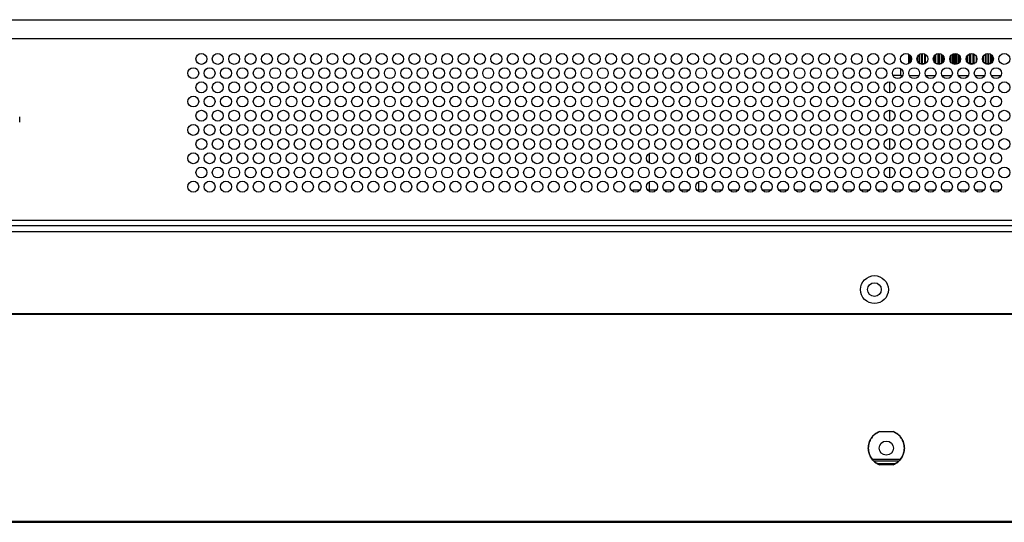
# Model space of a CAD drawing. Header units: millimetres. Extents: x 3619 to 4737, y 1503 to 2366.
# Tile 35 of 256: x 4068 to 4128, y 1645 to 1675. Entities that reach past the tile are written whole.
import ezdxf

# ---------------------------------------------------------------- set-up
doc = ezdxf.new("R2010")
doc.units = ezdxf.units.MM

msp = doc.modelspace()

# ---------------------------------------------------------------- linework, layer by layer
at = {"color": 7, "linetype": 'Continuous', "lineweight": 30}
for p, q in [((3961.5696, 1675.2367), (4201.9906, 1675.2367)), ((4201.9906, 1674.07), (3962.2363, 1674.07)), ((4122.3071, 1673.1356), (4122.3071, 1672.5807)), ((4122.3153, 1673.1314), (4122.3153, 1672.5807)), ((4122.3201, 1673.1288), (4122.3201, 1672.5807)), ((4122.3449, 1673.1138), (4122.3449, 1672.5807)), ((4122.3547, 1673.107), (4122.3547, 1672.5807)), ((4122.3959, 1673.0718), (4122.3959, 1672.6015)), ((4122.4105, 1673.0562), (4122.4105, 1672.6171)), ((4122.4678, 1672.9637), (4122.4678, 1672.7096)), ((4122.8348, 1672.9113), (4122.8348, 1672.762)), ((4122.9507, 1673.0964), (4122.9507, 1672.5807)), ((4122.9869, 1673.1217), (4122.9869, 1672.5807)), ((4123.1154, 1673.1671), (4123.1154, 1672.5807)), ((4123.1551, 1673.17), (4123.1551, 1672.5807)), ((4123.2952, 1673.1412), (4123.2952, 1672.5807)), ((4123.3382, 1673.1181), (4123.3382, 1672.5807)), ((4123.8837, 1673.0237), (4123.8837, 1672.6497)), ((4123.9105, 1673.0581), (4123.9105, 1672.6152)), ((4123.961, 1673.1044), (4123.961, 1672.5807)), ((4124.0944, 1673.1636), (4124.0944, 1672.5573)), ((4124.1353, 1673.1691), (4124.1353, 1672.5807)), ((4124.1876, 1673.1688), (4124.1876, 1672.5807)), ((4124.3124, 1673.1329), (4124.3124, 1672.5573)), ((4124.3671, 1673.0976), (4124.3671, 1672.5807)), ((4124.4207, 1673.0439), (4124.4207, 1672.6294)), ((4124.8439, 1672.9436), (4124.8439, 1672.7298)), ((4124.8988, 1673.0443), (4124.8988, 1672.6291)), ((4124.9921, 1673.1249), (4124.9921, 1672.5573)), ((4125.0851, 1673.1616), (4125.0851, 1672.5807)), ((4125.14, 1673.1694), (4125.14, 1672.5807)), ((4125.2212, 1673.1643), (4125.2212, 1672.5573)), ((4125.3256, 1673.1258), (4125.3256, 1672.5807)), ((4125.3801, 1673.0867), (4125.3801, 1672.5866)), ((4125.4485, 1673.0031), (4125.4485, 1672.6702)), ((4125.8489, 1672.9574), (4125.8489, 1672.716)), ((4125.8902, 1673.0329), (4125.8902, 1672.6404)), ((4126.0234, 1673.1409), (4126.0234, 1672.5807)), ((4126.074, 1673.1588), (4126.074, 1672.5807)), ((4126.1012, 1673.1648), (4126.1012, 1672.5573)), ((4126.2419, 1673.1597), (4126.2419, 1672.5807)), ((4126.2903, 1673.1433), (4126.2903, 1672.5807)), ((4126.3032, 1673.1375), (4126.3032, 1672.5573)), ((4126.4504, 1672.9997), (4126.4504, 1672.6736)), ((4126.8704, 1673.0023), (4126.8704, 1672.6711)), ((4126.9992, 1673.1289), (4126.9992, 1672.5807)), ((4127.0355, 1673.146), (4127.0355, 1672.5807)), ((4127.1518, 1673.1699), (4127.1518, 1672.5807)), ((4127.1841, 1673.1691), (4127.1841, 1672.5807)), ((4127.2869, 1673.1447), (4127.2869, 1672.5807)), ((4127.3152, 1673.1315), (4127.3152, 1672.5807)), ((4127.4037, 1673.0637), (4127.4037, 1672.6096)), ((4127.4276, 1673.035), (4127.4276, 1672.6384)), ((4122.307, 1672.5807), (4122.3612, 1672.5712)), ((4122.3071, 1672.5807), (4122.3532, 1672.5727)), ((4122.3542, 1672.5735), (4122.3153, 1672.5807)), ((4122.3153, 1672.5807), (4122.3201, 1672.5807)), ((4122.3201, 1672.5807), (4122.3558, 1672.5749)), ((4122.3594, 1672.5778), (4122.3449, 1672.5807)), ((4122.3449, 1672.5807), (4122.3547, 1672.5807)), ((4122.4871, 1672.8991), (4122.4871, 1672.7742)), ((4122.9954, 1672.5573), (4122.9507, 1672.5807)), ((4122.9507, 1672.5807), (4122.9869, 1672.5807)), ((4122.9869, 1672.5807), (4123.1461, 1672.5573)), ((4122.9878, 1672.5584), (4122.9954, 1672.5573)), ((4123.3235, 1672.5464), (4122.9958, 1672.5464)), ((4123.1461, 1672.5573), (4123.1154, 1672.5807)), ((4123.1154, 1672.5807), (4123.1551, 1672.5807)), ((4123.1551, 1672.5807), (4123.3116, 1672.5573)), ((4123.3116, 1672.5573), (4123.2952, 1672.5807)), ((4123.2952, 1672.5807), (4123.3382, 1672.5807)), ((4123.3382, 1672.5807), (4123.359, 1672.5775)), ((4123.4888, 1672.8895), (4123.4888, 1672.7838)), ((4123.961, 1672.5807), (4124.0944, 1672.5573)), ((4124.3235, 1672.5464), (4123.9958, 1672.5464)), ((4124.0944, 1672.5573), (4124.1353, 1672.5807)), ((4124.1353, 1672.5807), (4124.1876, 1672.5807)), ((4124.1876, 1672.5807), (4124.3124, 1672.5573)), ((4124.3124, 1672.5573), (4124.3671, 1672.5807)), ((4124.9921, 1672.5573), (4125.0851, 1672.5807)), ((4125.3235, 1672.5464), (4124.9958, 1672.5464)), ((4125.0851, 1672.5807), (4125.14, 1672.5807)), ((4125.14, 1672.5807), (4125.2212, 1672.5573)), ((4125.2212, 1672.5573), (4125.3256, 1672.5807)), ((4125.3256, 1672.5807), (4125.3801, 1672.5807)), ((4125.9658, 1672.5706), (4126.0234, 1672.5807)), ((4126.3235, 1672.5464), (4125.9958, 1672.5464)), ((4126.0234, 1672.5807), (4126.074, 1672.5807)), ((4126.074, 1672.5807), (4126.1012, 1672.5573)), ((4126.1012, 1672.5573), (4126.2419, 1672.5807)), ((4126.2419, 1672.5807), (4126.2903, 1672.5807)), ((4126.2903, 1672.5807), (4126.3032, 1672.5573)), ((4126.3032, 1672.5573), (4126.3422, 1672.5635)), ((4126.8306, 1672.8898), (4126.8306, 1672.7836)), ((4126.9583, 1672.5747), (4126.9992, 1672.5807)), ((4127.0355, 1672.5807), (4126.9912, 1672.5573)), ((4126.9912, 1672.5573), (4127.1518, 1672.5807)), ((4127.3235, 1672.5464), (4126.9958, 1672.5464)), ((4126.9992, 1672.5807), (4127.0355, 1672.5807)), ((4127.1841, 1672.5807), (4127.1262, 1672.5573)), ((4127.1262, 1672.5573), (4127.2869, 1672.5807)), ((4127.1518, 1672.5807), (4127.1841, 1672.5807)), ((4127.3152, 1672.5807), (4127.244, 1672.5573)), ((4127.244, 1672.5573), (4127.3541, 1672.5734)), ((4127.2869, 1672.5807), (4127.3152, 1672.5807)), ((4121.8263, 1671.8367), (4121.3541, 1671.8367)), ((4121.8263, 1671.8367), (4121.9651, 1671.8367)), ((4122.3541, 1671.8367), (4122.9651, 1671.8367)), ((4123.3541, 1671.8367), (4123.9651, 1671.8367)), ((4124.3541, 1671.8367), (4124.9651, 1671.8367)), ((4125.3541, 1671.8367), (4125.9651, 1671.8367)), ((4126.3541, 1671.8367), (4126.9651, 1671.8367)), ((4127.3541, 1671.8367), (4127.9651, 1671.8367)), ((4121.1596, 1671.4367), (4121.1596, 1670.77)), ((4068.0696, 1668.97), (4068.0696, 1669.3033)), ((4121.1596, 1669.7033), (4121.1596, 1669.0367)), ((4121.1596, 1667.97), (4121.1596, 1667.3033)), ((4106.493, 1667.0587), (4106.493, 1666.4813)), ((4109.493, 1667.0587), (4109.493, 1666.4813)), ((4121.1596, 1666.2367), (4121.1596, 1665.57)), ((4106.493, 1665.3253), (4106.493, 1664.8367)), ((4109.493, 1665.3253), (4109.493, 1664.8367)), ((4105.493, 1664.8367), (4105.493, 1664.748)), ((4105.493, 1664.8367), (4105.9263, 1664.8367)), ((4106.393, 1664.8367), (4106.9263, 1664.8367)), ((4107.393, 1664.8367), (4107.9263, 1664.8367)), ((4108.393, 1664.8367), (4108.9263, 1664.8367)), ((4109.393, 1664.8367), (4109.9263, 1664.8367)), ((4110.393, 1664.8367), (4110.9263, 1664.8367)), ((4111.393, 1664.8367), (4111.9263, 1664.8367)), ((4112.393, 1664.8367), (4112.9263, 1664.8367)), ((4113.393, 1664.8367), (4113.9263, 1664.8367)), ((4114.393, 1664.8367), (4114.9263, 1664.8367)), ((4115.393, 1664.8367), (4115.9263, 1664.8367)), ((4116.393, 1664.8367), (4116.9263, 1664.8367)), ((4117.393, 1664.8367), (4117.9263, 1664.8367)), ((4118.393, 1664.8367), (4118.9263, 1664.8367)), ((4119.393, 1664.8367), (4119.9263, 1664.8367)), ((4120.393, 1664.8367), (4120.9263, 1664.8367)), ((4121.393, 1664.8367), (4121.9263, 1664.8367)), ((4122.393, 1664.8367), (4122.9263, 1664.8367)), ((4123.393, 1664.8367), (4123.9263, 1664.8367)), ((4124.393, 1664.8367), (4124.9263, 1664.8367)), ((4125.393, 1664.8367), (4125.9263, 1664.8367)), ((4126.393, 1664.8367), (4126.9263, 1664.8367)), ((4127.393, 1664.8367), (4127.9263, 1664.8367)), ((4238.1063, 1662.6367), (3835.6996, 1662.6367)), ((3835.9353, 1662.3033), (4237.8706, 1662.3033)), ((4067.1263, 1657.2833), (4232.0382, 1657.2833)), ((4232.0382, 1657.2367), (4067.1246, 1657.2367)), ((4120.5397, 1650.0867), (4121.3796, 1650.0867)), ((4121.7937, 1648.37), (4120.1256, 1648.37)), ((4121.703, 1648.27), (4120.2163, 1648.27)), ((4121.4632, 1648.1033), (4120.4561, 1648.1033)), ((4121.3796, 1648.0533), (4120.5397, 1648.0533)), ((3835.1913, 1644.5867), (4238.5946, 1644.5867)), ((3835.1913, 1644.5367), (4238.5946, 1644.5367)), ((3840.193, 1644.6033), (4233.593, 1644.6033))]:
    msp.add_line(p, q, dxfattribs=at)
at = {"color": 8, "linetype": 'Continuous', "lineweight": 30}
for p, q in [((4121.8263, 1672.2587), (4121.8263, 1671.8367)), ((4198.6596, 1662.97), (3958.5496, 1662.97))]:
    msp.add_line(p, q, dxfattribs=at)
at = {"color": 7, "linetype": 'Continuous', "lineweight": 30}
for centre, radius in [((4079.1596, 1672.8367), 0.3333), ((4080.1596, 1672.8367), 0.3333), ((4081.1596, 1672.8367), 0.3333), ((4082.1596, 1672.8367), 0.3333), ((4083.1596, 1672.8367), 0.3333), ((4084.1596, 1672.8367), 0.3333), ((4085.1596, 1672.8367), 0.3333), ((4086.1596, 1672.8367), 0.3333), ((4087.1596, 1672.8367), 0.3333), ((4088.1596, 1672.8367), 0.3333), ((4089.1596, 1672.8367), 0.3333), ((4090.1596, 1672.8367), 0.3333), ((4091.1596, 1672.8367), 0.3333), ((4092.1596, 1672.8367), 0.3333), ((4093.1596, 1672.8367), 0.3333), ((4094.1596, 1672.8367), 0.3333), ((4095.1596, 1672.8367), 0.3333), ((4096.1596, 1672.8367), 0.3333), ((4097.1596, 1672.8367), 0.3333), ((4098.1596, 1672.8367), 0.3333), ((4099.1596, 1672.8367), 0.3333), ((4100.1596, 1672.8367), 0.3333), ((4101.1596, 1672.8367), 0.3333), ((4102.1596, 1672.8367), 0.3333), ((4103.1596, 1672.8367), 0.3333), ((4104.1596, 1672.8367), 0.3333), ((4105.1596, 1672.8367), 0.3333), ((4106.1596, 1672.8367), 0.3333), ((4107.1596, 1672.8367), 0.3333), ((4108.1596, 1672.8367), 0.3333), ((4109.1596, 1672.8367), 0.3333), ((4110.1596, 1672.8367), 0.3333), ((4111.1596, 1672.8367), 0.3333), ((4112.1596, 1672.8367), 0.3333), ((4113.1596, 1672.8367), 0.3333), ((4114.1596, 1672.8367), 0.3333), ((4115.1596, 1672.8367), 0.3333), ((4116.1596, 1672.8367), 0.3333), ((4117.1596, 1672.8367), 0.3333), ((4118.1596, 1672.8367), 0.3333), ((4119.1596, 1672.8367), 0.3333), ((4120.1596, 1672.8367), 0.3333), ((4121.1596, 1672.8367), 0.3333), ((4122.1596, 1672.8367), 0.3333), ((4123.1596, 1672.8367), 0.3333), ((4124.1596, 1672.8367), 0.3333), ((4125.1596, 1672.8367), 0.3333), ((4126.1596, 1672.8367), 0.3333), ((4127.1596, 1672.8367), 0.3333), ((4128.1596, 1672.8367), 0.3333), ((4078.6596, 1671.97), 0.3333), ((4079.6596, 1671.97), 0.3333), ((4080.6596, 1671.97), 0.3333), ((4081.6596, 1671.97), 0.3333), ((4082.6596, 1671.97), 0.3333), ((4083.6596, 1671.97), 0.3333), ((4084.6596, 1671.97), 0.3333), ((4085.6596, 1671.97), 0.3333), ((4086.6596, 1671.97), 0.3333), ((4087.6596, 1671.97), 0.3333), ((4088.6596, 1671.97), 0.3333), ((4089.6596, 1671.97), 0.3333), ((4090.6596, 1671.97), 0.3333), ((4091.6596, 1671.97), 0.3333), ((4092.6596, 1671.97), 0.3333), ((4093.6596, 1671.97), 0.3333), ((4094.6596, 1671.97), 0.3333), ((4095.6596, 1671.97), 0.3333), ((4096.6596, 1671.97), 0.3333), ((4097.6596, 1671.97), 0.3333), ((4098.6596, 1671.97), 0.3333), ((4099.6596, 1671.97), 0.3333), ((4100.6596, 1671.97), 0.3333), ((4101.6596, 1671.97), 0.3333), ((4102.6596, 1671.97), 0.3333), ((4103.6596, 1671.97), 0.3333), ((4104.6596, 1671.97), 0.3333), ((4105.6596, 1671.97), 0.3333), ((4106.6596, 1671.97), 0.3333), ((4107.6596, 1671.97), 0.3333), ((4108.6596, 1671.97), 0.3333), ((4109.6596, 1671.97), 0.3333), ((4110.6596, 1671.97), 0.3333), ((4111.6596, 1671.97), 0.3333), ((4112.6596, 1671.97), 0.3333), ((4113.6596, 1671.97), 0.3333), ((4114.6596, 1671.97), 0.3333), ((4115.6596, 1671.97), 0.3333), ((4116.6596, 1671.97), 0.3333), ((4117.6596, 1671.97), 0.3333), ((4118.6596, 1671.97), 0.3333), ((4119.6596, 1671.97), 0.3333), ((4120.6596, 1671.97), 0.3333), ((4121.6596, 1671.97), 0.3333), ((4122.6596, 1671.97), 0.3333), ((4123.6596, 1671.97), 0.3333), ((4124.6596, 1671.97), 0.3333), ((4125.6596, 1671.97), 0.3333), ((4126.6596, 1671.97), 0.3333), ((4127.6596, 1671.97), 0.3333), ((4079.1596, 1671.1033), 0.3333), ((4080.1596, 1671.1033), 0.3333), ((4081.1596, 1671.1033), 0.3333), ((4082.1596, 1671.1033), 0.3333), ((4083.1596, 1671.1033), 0.3333), ((4084.1596, 1671.1033), 0.3333), ((4085.1596, 1671.1033), 0.3333), ((4086.1596, 1671.1033), 0.3333), ((4087.1596, 1671.1033), 0.3333), ((4088.1596, 1671.1033), 0.3333), ((4089.1596, 1671.1033), 0.3333), ((4090.1596, 1671.1033), 0.3333), ((4091.1596, 1671.1033), 0.3333), ((4092.1596, 1671.1033), 0.3333), ((4093.1596, 1671.1033), 0.3333), ((4094.1596, 1671.1033), 0.3333), ((4095.1596, 1671.1033), 0.3333), ((4096.1596, 1671.1033), 0.3333), ((4097.1596, 1671.1033), 0.3333), ((4098.1596, 1671.1033), 0.3333), ((4099.1596, 1671.1033), 0.3333), ((4100.1596, 1671.1033), 0.3333), ((4101.1596, 1671.1033), 0.3333), ((4102.1596, 1671.1033), 0.3333), ((4103.1596, 1671.1033), 0.3333), ((4104.1596, 1671.1033), 0.3333), ((4105.1596, 1671.1033), 0.3333), ((4106.1596, 1671.1033), 0.3333), ((4107.1596, 1671.1033), 0.3333), ((4108.1596, 1671.1033), 0.3333), ((4109.1596, 1671.1033), 0.3333), ((4110.1596, 1671.1033), 0.3333), ((4111.1596, 1671.1033), 0.3333), ((4112.1596, 1671.1033), 0.3333), ((4113.1596, 1671.1033), 0.3333), ((4114.1596, 1671.1033), 0.3333), ((4115.1596, 1671.1033), 0.3333), ((4116.1596, 1671.1033), 0.3333), ((4117.1596, 1671.1033), 0.3333), ((4118.1596, 1671.1033), 0.3333), ((4119.1596, 1671.1033), 0.3333), ((4120.1596, 1671.1033), 0.3333), ((4121.1596, 1671.1033), 0.3333), ((4122.1596, 1671.1033), 0.3333), ((4123.1596, 1671.1033), 0.3333), ((4124.1596, 1671.1033), 0.3333), ((4125.1596, 1671.1033), 0.3333), ((4126.1596, 1671.1033), 0.3333), ((4127.1596, 1671.1033), 0.3333), ((4128.1596, 1671.1033), 0.3333), ((4078.6596, 1670.2367), 0.3333), ((4079.6596, 1670.2367), 0.3333), ((4080.6596, 1670.2367), 0.3333), ((4081.6596, 1670.2367), 0.3333), ((4082.6596, 1670.2367), 0.3333), ((4083.6596, 1670.2367), 0.3333), ((4084.6596, 1670.2367), 0.3333), ((4085.6596, 1670.2367), 0.3333), ((4086.6596, 1670.2367), 0.3333), ((4087.6596, 1670.2367), 0.3333), ((4088.6596, 1670.2367), 0.3333), ((4089.6596, 1670.2367), 0.3333), ((4090.6596, 1670.2367), 0.3333), ((4091.6596, 1670.2367), 0.3333), ((4092.6596, 1670.2367), 0.3333), ((4093.6596, 1670.2367), 0.3333), ((4094.6596, 1670.2367), 0.3333), ((4095.6596, 1670.2367), 0.3333), ((4096.6596, 1670.2367), 0.3333), ((4097.6596, 1670.2367), 0.3333), ((4098.6596, 1670.2367), 0.3333), ((4099.6596, 1670.2367), 0.3333), ((4100.6596, 1670.2367), 0.3333), ((4101.6596, 1670.2367), 0.3333), ((4102.6596, 1670.2367), 0.3333), ((4103.6596, 1670.2367), 0.3333), ((4104.6596, 1670.2367), 0.3333), ((4105.6596, 1670.2367), 0.3333), ((4106.6596, 1670.2367), 0.3333), ((4107.6596, 1670.2367), 0.3333), ((4108.6596, 1670.2367), 0.3333), ((4109.6596, 1670.2367), 0.3333), ((4110.6596, 1670.2367), 0.3333), ((4111.6596, 1670.2367), 0.3333), ((4112.6596, 1670.2367), 0.3333), ((4113.6596, 1670.2367), 0.3333), ((4114.6596, 1670.2367), 0.3333), ((4115.6596, 1670.2367), 0.3333), ((4116.6596, 1670.2367), 0.3333), ((4117.6596, 1670.2367), 0.3333), ((4118.6596, 1670.2367), 0.3333), ((4119.6596, 1670.2367), 0.3333), ((4120.6596, 1670.2367), 0.3333), ((4121.6596, 1670.2367), 0.3333), ((4122.6596, 1670.2367), 0.3333), ((4123.6596, 1670.2367), 0.3333), ((4124.6596, 1670.2367), 0.3333), ((4125.6596, 1670.2367), 0.3333), ((4126.6596, 1670.2367), 0.3333), ((4127.6596, 1670.2367), 0.3333), ((4079.1596, 1669.37), 0.3333), ((4080.1596, 1669.37), 0.3333), ((4081.1596, 1669.37), 0.3333), ((4082.1596, 1669.37), 0.3333), ((4083.1596, 1669.37), 0.3333), ((4084.1596, 1669.37), 0.3333), ((4085.1596, 1669.37), 0.3333), ((4086.1596, 1669.37), 0.3333), ((4087.1596, 1669.37), 0.3333), ((4088.1596, 1669.37), 0.3333), ((4089.1596, 1669.37), 0.3333), ((4090.1596, 1669.37), 0.3333), ((4091.1596, 1669.37), 0.3333), ((4092.1596, 1669.37), 0.3333), ((4093.1596, 1669.37), 0.3333), ((4094.1596, 1669.37), 0.3333), ((4095.1596, 1669.37), 0.3333), ((4096.1596, 1669.37), 0.3333), ((4097.1596, 1669.37), 0.3333), ((4098.1596, 1669.37), 0.3333), ((4099.1596, 1669.37), 0.3333), ((4100.1596, 1669.37), 0.3333), ((4101.1596, 1669.37), 0.3333), ((4102.1596, 1669.37), 0.3333), ((4103.1596, 1669.37), 0.3333), ((4104.1596, 1669.37), 0.3333), ((4105.1596, 1669.37), 0.3333), ((4106.1596, 1669.37), 0.3333), ((4107.1596, 1669.37), 0.3333), ((4108.1596, 1669.37), 0.3333), ((4109.1596, 1669.37), 0.3333), ((4110.1596, 1669.37), 0.3333), ((4111.1596, 1669.37), 0.3333), ((4112.1596, 1669.37), 0.3333), ((4113.1596, 1669.37), 0.3333), ((4114.1596, 1669.37), 0.3333), ((4115.1596, 1669.37), 0.3333), ((4116.1596, 1669.37), 0.3333), ((4117.1596, 1669.37), 0.3333), ((4118.1596, 1669.37), 0.3333), ((4119.1596, 1669.37), 0.3333), ((4120.1596, 1669.37), 0.3333), ((4121.1596, 1669.37), 0.3333), ((4122.1596, 1669.37), 0.3333), ((4123.1596, 1669.37), 0.3333), ((4124.1596, 1669.37), 0.3333), ((4125.1596, 1669.37), 0.3333), ((4126.1596, 1669.37), 0.3333), ((4127.1596, 1669.37), 0.3333), ((4128.1596, 1669.37), 0.3333), ((4078.6596, 1668.5033), 0.3333), ((4079.6596, 1668.5033), 0.3333), ((4080.6596, 1668.5033), 0.3333), ((4081.6596, 1668.5033), 0.3333), ((4082.6596, 1668.5033), 0.3333), ((4083.6596, 1668.5033), 0.3333), ((4084.6596, 1668.5033), 0.3333), ((4085.6596, 1668.5033), 0.3333), ((4086.6596, 1668.5033), 0.3333), ((4087.6596, 1668.5033), 0.3333), ((4088.6596, 1668.5033), 0.3333), ((4089.6596, 1668.5033), 0.3333), ((4090.6596, 1668.5033), 0.3333), ((4091.6596, 1668.5033), 0.3333), ((4092.6596, 1668.5033), 0.3333), ((4093.6596, 1668.5033), 0.3333), ((4094.6596, 1668.5033), 0.3333), ((4095.6596, 1668.5033), 0.3333), ((4096.6596, 1668.5033), 0.3333), ((4097.6596, 1668.5033), 0.3333), ((4098.6596, 1668.5033), 0.3333), ((4099.6596, 1668.5033), 0.3333), ((4100.6596, 1668.5033), 0.3333), ((4101.6596, 1668.5033), 0.3333), ((4102.6596, 1668.5033), 0.3333), ((4103.6596, 1668.5033), 0.3333), ((4104.6596, 1668.5033), 0.3333), ((4105.6596, 1668.5033), 0.3333), ((4106.6596, 1668.5033), 0.3333), ((4107.6596, 1668.5033), 0.3333), ((4108.6596, 1668.5033), 0.3333), ((4109.6596, 1668.5033), 0.3333), ((4110.6596, 1668.5033), 0.3333), ((4111.6596, 1668.5033), 0.3333), ((4112.6596, 1668.5033), 0.3333), ((4113.6596, 1668.5033), 0.3333), ((4114.6596, 1668.5033), 0.3333), ((4115.6596, 1668.5033), 0.3333), ((4116.6596, 1668.5033), 0.3333), ((4117.6596, 1668.5033), 0.3333), ((4118.6596, 1668.5033), 0.3333), ((4119.6596, 1668.5033), 0.3333), ((4120.6596, 1668.5033), 0.3333), ((4121.6596, 1668.5033), 0.3333), ((4122.6596, 1668.5033), 0.3333), ((4123.6596, 1668.5033), 0.3333), ((4124.6596, 1668.5033), 0.3333), ((4125.6596, 1668.5033), 0.3333), ((4126.6596, 1668.5033), 0.3333), ((4127.6596, 1668.5033), 0.3333), ((4079.1596, 1667.6367), 0.3333), ((4080.1596, 1667.6367), 0.3333), ((4081.1596, 1667.6367), 0.3333), ((4082.1596, 1667.6367), 0.3333), ((4083.1596, 1667.6367), 0.3333), ((4084.1596, 1667.6367), 0.3333), ((4085.1596, 1667.6367), 0.3333), ((4086.1596, 1667.6367), 0.3333), ((4087.1596, 1667.6367), 0.3333), ((4088.1596, 1667.6367), 0.3333), ((4089.1596, 1667.6367), 0.3333), ((4090.1596, 1667.6367), 0.3333), ((4091.1596, 1667.6367), 0.3333), ((4092.1596, 1667.6367), 0.3333), ((4093.1596, 1667.6367), 0.3333), ((4094.1596, 1667.6367), 0.3333), ((4095.1596, 1667.6367), 0.3333), ((4096.1596, 1667.6367), 0.3333), ((4097.1596, 1667.6367), 0.3333), ((4098.1596, 1667.6367), 0.3333), ((4099.1596, 1667.6367), 0.3333), ((4100.1596, 1667.6367), 0.3333), ((4101.1596, 1667.6367), 0.3333), ((4102.1596, 1667.6367), 0.3333), ((4103.1596, 1667.6367), 0.3333), ((4104.1596, 1667.6367), 0.3333), ((4105.1596, 1667.6367), 0.3333), ((4106.1596, 1667.6367), 0.3333), ((4107.1596, 1667.6367), 0.3333), ((4108.1596, 1667.6367), 0.3333), ((4109.1596, 1667.6367), 0.3333), ((4110.1596, 1667.6367), 0.3333), ((4111.1596, 1667.6367), 0.3333), ((4112.1596, 1667.6367), 0.3333), ((4113.1596, 1667.6367), 0.3333), ((4114.1596, 1667.6367), 0.3333), ((4115.1596, 1667.6367), 0.3333), ((4116.1596, 1667.6367), 0.3333), ((4117.1596, 1667.6367), 0.3333), ((4118.1596, 1667.6367), 0.3333), ((4119.1596, 1667.6367), 0.3333), ((4120.1596, 1667.6367), 0.3333), ((4121.1596, 1667.6367), 0.3333), ((4122.1596, 1667.6367), 0.3333), ((4123.1596, 1667.6367), 0.3333), ((4124.1596, 1667.6367), 0.3333), ((4125.1596, 1667.6367), 0.3333), ((4126.1596, 1667.6367), 0.3333), ((4127.1596, 1667.6367), 0.3333), ((4128.1596, 1667.6367), 0.3333), ((4078.6596, 1666.77), 0.3333), ((4079.6596, 1666.77), 0.3333), ((4080.6596, 1666.77), 0.3333), ((4081.6596, 1666.77), 0.3333), ((4082.6596, 1666.77), 0.3333), ((4083.6596, 1666.77), 0.3333), ((4084.6596, 1666.77), 0.3333), ((4085.6596, 1666.77), 0.3333), ((4086.6596, 1666.77), 0.3333), ((4087.6596, 1666.77), 0.3333), ((4088.6596, 1666.77), 0.3333), ((4089.6596, 1666.77), 0.3333), ((4090.6596, 1666.77), 0.3333), ((4091.6596, 1666.77), 0.3333), ((4092.6596, 1666.77), 0.3333), ((4093.6596, 1666.77), 0.3333), ((4094.6596, 1666.77), 0.3333), ((4095.6596, 1666.77), 0.3333), ((4096.6596, 1666.77), 0.3333), ((4097.6596, 1666.77), 0.3333), ((4098.6596, 1666.77), 0.3333), ((4099.6596, 1666.77), 0.3333), ((4100.6596, 1666.77), 0.3333), ((4101.6596, 1666.77), 0.3333), ((4102.6596, 1666.77), 0.3333), ((4103.6596, 1666.77), 0.3333), ((4104.6596, 1666.77), 0.3333), ((4105.6596, 1666.77), 0.3333), ((4106.6596, 1666.77), 0.3333), ((4107.6596, 1666.77), 0.3333), ((4108.6596, 1666.77), 0.3333), ((4109.6596, 1666.77), 0.3333), ((4110.6596, 1666.77), 0.3333), ((4111.6596, 1666.77), 0.3333), ((4112.6596, 1666.77), 0.3333), ((4113.6596, 1666.77), 0.3333), ((4114.6596, 1666.77), 0.3333), ((4115.6596, 1666.77), 0.3333), ((4116.6596, 1666.77), 0.3333), ((4117.6596, 1666.77), 0.3333), ((4118.6596, 1666.77), 0.3333), ((4119.6596, 1666.77), 0.3333), ((4120.6596, 1666.77), 0.3333), ((4121.6596, 1666.77), 0.3333), ((4122.6596, 1666.77), 0.3333), ((4123.6596, 1666.77), 0.3333), ((4124.6596, 1666.77), 0.3333), ((4125.6596, 1666.77), 0.3333), ((4126.6596, 1666.77), 0.3333), ((4127.6596, 1666.77), 0.3333), ((4079.1596, 1665.9033), 0.3333), ((4080.1596, 1665.9033), 0.3333), ((4081.1596, 1665.9033), 0.3333), ((4082.1596, 1665.9033), 0.3333), ((4083.1596, 1665.9033), 0.3333), ((4084.1596, 1665.9033), 0.3333), ((4085.1596, 1665.9033), 0.3333), ((4086.1596, 1665.9033), 0.3333), ((4087.1596, 1665.9033), 0.3333), ((4088.1596, 1665.9033), 0.3333), ((4089.1596, 1665.9033), 0.3333), ((4090.1596, 1665.9033), 0.3333), ((4091.1596, 1665.9033), 0.3333), ((4092.1596, 1665.9033), 0.3333), ((4093.1596, 1665.9033), 0.3333), ((4094.1596, 1665.9033), 0.3333), ((4095.1596, 1665.9033), 0.3333), ((4096.1596, 1665.9033), 0.3333), ((4097.1596, 1665.9033), 0.3333), ((4098.1596, 1665.9033), 0.3333), ((4099.1596, 1665.9033), 0.3333), ((4100.1596, 1665.9033), 0.3333), ((4101.1596, 1665.9033), 0.3333), ((4102.1596, 1665.9033), 0.3333), ((4103.1596, 1665.9033), 0.3333), ((4104.1596, 1665.9033), 0.3333), ((4105.1596, 1665.9033), 0.3333), ((4106.1596, 1665.9033), 0.3333), ((4107.1596, 1665.9033), 0.3333), ((4108.1596, 1665.9033), 0.3333), ((4109.1596, 1665.9033), 0.3333), ((4110.1596, 1665.9033), 0.3333), ((4111.1596, 1665.9033), 0.3333), ((4112.1596, 1665.9033), 0.3333), ((4113.1596, 1665.9033), 0.3333), ((4114.1596, 1665.9033), 0.3333), ((4115.1596, 1665.9033), 0.3333), ((4116.1596, 1665.9033), 0.3333), ((4117.1596, 1665.9033), 0.3333), ((4118.1596, 1665.9033), 0.3333), ((4119.1596, 1665.9033), 0.3333), ((4120.1596, 1665.9033), 0.3333), ((4121.1596, 1665.9033), 0.3333), ((4122.1596, 1665.9033), 0.3333), ((4123.1596, 1665.9033), 0.3333), ((4124.1596, 1665.9033), 0.3333), ((4125.1596, 1665.9033), 0.3333), ((4126.1596, 1665.9033), 0.3333), ((4127.1596, 1665.9033), 0.3333), ((4128.1596, 1665.9033), 0.3333), ((4078.6596, 1665.0367), 0.3333), ((4079.6596, 1665.0367), 0.3333), ((4080.6596, 1665.0367), 0.3333), ((4081.6596, 1665.0367), 0.3333), ((4082.6596, 1665.0367), 0.3333), ((4083.6596, 1665.0367), 0.3333), ((4084.6596, 1665.0367), 0.3333), ((4085.6596, 1665.0367), 0.3333), ((4086.6596, 1665.0367), 0.3333), ((4087.6596, 1665.0367), 0.3333), ((4088.6596, 1665.0367), 0.3333), ((4089.6596, 1665.0367), 0.3333), ((4090.6596, 1665.0367), 0.3333), ((4091.6596, 1665.0367), 0.3333), ((4092.6596, 1665.0367), 0.3333), ((4093.6596, 1665.0367), 0.3333), ((4094.6596, 1665.0367), 0.3333), ((4095.6596, 1665.0367), 0.3333), ((4096.6596, 1665.0367), 0.3333), ((4097.6596, 1665.0367), 0.3333), ((4098.6596, 1665.0367), 0.3333), ((4099.6596, 1665.0367), 0.3333), ((4100.6596, 1665.0367), 0.3333), ((4101.6596, 1665.0367), 0.3333), ((4102.6596, 1665.0367), 0.3333), ((4103.6596, 1665.0367), 0.3333), ((4104.6596, 1665.0367), 0.3333), ((4105.6596, 1665.0367), 0.3333), ((4106.6596, 1665.0367), 0.3333), ((4107.6596, 1665.0367), 0.3333), ((4108.6596, 1665.0367), 0.3333), ((4109.6596, 1665.0367), 0.3333), ((4110.6596, 1665.0367), 0.3333), ((4111.6596, 1665.0367), 0.3333), ((4112.6596, 1665.0367), 0.3333), ((4113.6596, 1665.0367), 0.3333), ((4114.6596, 1665.0367), 0.3333), ((4115.6596, 1665.0367), 0.3333), ((4116.6596, 1665.0367), 0.3333), ((4117.6596, 1665.0367), 0.3333), ((4118.6596, 1665.0367), 0.3333), ((4119.6596, 1665.0367), 0.3333), ((4120.6596, 1665.0367), 0.3333), ((4121.6596, 1665.0367), 0.3333), ((4122.6596, 1665.0367), 0.3333), ((4123.6596, 1665.0367), 0.3333), ((4124.6596, 1665.0367), 0.3333), ((4125.6596, 1665.0367), 0.3333), ((4126.6596, 1665.0367), 0.3333), ((4127.6596, 1665.0367), 0.3333), ((4120.2363, 1658.7533), 0.85), ((4120.2363, 1658.7533), 0.4167), ((4120.9596, 1649.07), 0.4333)]:
    msp.add_circle(centre, radius, dxfattribs=at)
for points, knots in [([(4120.5397, 1648.0533), (4120.4433, 1648.1032), (4120.2506, 1648.2028), (4120.0324, 1648.4506), (4119.8916, 1648.7455), (4119.8437, 1649.07), (4119.8916, 1649.3945), (4120.0324, 1649.6894), (4120.2506, 1649.9372), (4120.4433, 1650.0368), (4120.5397, 1650.0867)], [0, 0, 0, 0, 0.1250002, 0.2500002, 0.3750002, 0.5, 0.6249998, 0.7499999, 0.8749999, 1, 1, 1, 1]), ([(4120.5397, 1650.0867), (4120.4433, 1650.0368), (4120.2506, 1649.9372), (4120.0324, 1649.6894), (4119.8916, 1649.3945), (4119.8437, 1649.07), (4119.8916, 1648.7455), (4120.0324, 1648.4506), (4120.2506, 1648.2028), (4120.4433, 1648.1032), (4120.5397, 1648.0533)], [0, 0, 0, 0, 0.1250001, 0.2500001, 0.3750002, 0.5, 0.6249998, 0.7499998, 0.8749998, 1, 1, 1, 1]), ([(4121.3796, 1650.0867), (4121.476, 1650.0368), (4121.6687, 1649.9372), (4121.8869, 1649.6894), (4122.0277, 1649.3945), (4122.0756, 1649.07), (4122.0277, 1648.7455), (4121.8869, 1648.4506), (4121.6687, 1648.2028), (4121.476, 1648.1032), (4121.3796, 1648.0533)], [0, 0, 0, 0, 0.125, 0.25, 0.375, 0.5, 0.6250001, 0.7499999, 0.8749999, 1, 1, 1, 1]), ([(4121.3796, 1648.0533), (4121.476, 1648.1032), (4121.6687, 1648.2028), (4121.8869, 1648.4506), (4122.0277, 1648.7455), (4122.0756, 1649.07), (4122.0277, 1649.3945), (4121.8869, 1649.6894), (4121.6687, 1649.9372), (4121.476, 1650.0368), (4121.3796, 1650.0867)], [0, 0, 0, 0, 0.1250001, 0.2500001, 0.3749999, 0.5, 0.625, 0.75, 0.875, 1, 1, 1, 1])]:
    msp.add_open_spline(points, degree=3, knots=knots, dxfattribs=at)

doc.saveas('drawing.dxf')
